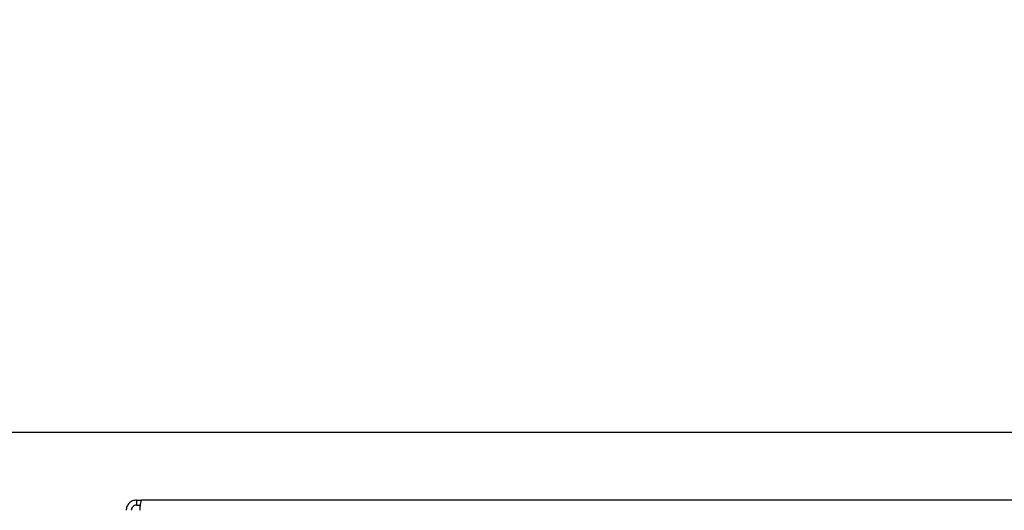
# Model space of a CAD drawing. Header units: millimetres. Extents: x 20 to 26560, y 16 to 18133.
# Tile 12 of 106: x 8107 to 8879, y 1633 to 2018. Entities that reach past the tile are written whole.
import ezdxf

# ---------------------------------------------------------------- set-up
doc = ezdxf.new("R2010")
doc.units = ezdxf.units.MM
doc.header["$LTSCALE"] = 2
doc.layers.add('COMPONENT_GEOMETRY', color=7, linetype='Continuous')
doc.styles.add('SLDTEXTSTYLE0', font='TXT', dxfattribs={"width": 0.75})
doc.dimstyles.new('SLDDIMSTYLE1', dxfattribs={"dimtxt": 150, "dimasz": 6.604, "dimexe": 0, "dimexo": 0.0625, "dimgap": 37.5, "dimtad": 0, "dimtih": 1, "dimtoh": 1, "dimdec": 0, "dimrnd": 1e-09, "dimzin": 12, "dimdsep": 46, "dimtxsty": 'SLDTEXTSTYLE0', "dimsah": 1, "dimcen": 0.09, "dimadec": 0, "dimazin": 3, "dimtfac": 1, "dimtdec": 0, "dimtofl": 0, "dimtmove": 0, "dimatfit": 3, "dimfxl": 1, "dimfrac": 2, "dimtolj": 1, "dimtzin": 12, "dimarcsym": 0})

# ---------------------------------------------------------------- blocks, each defined once
blk = doc.blocks.new('_D_3')
at = {"layer": 'COMPONENT_GEOMETRY', "color": 7}
for p, q in [((8984.05, 7535.45), (6795.61, 7535.45)), ((6801.96, 7535.45), (6801.96, 4861.46)), ((6501.85, 4830.99), (6456.15, 4830.99)), ((6456.15, 4830.99), (6456.15, 4592.87)), ((7102.06, 4830.99), (7147.76, 4830.99)), ((7147.76, 4830.99), (7147.76, 4592.87)), ((6456.15, 4592.87), (6501.85, 4592.87)), ((7147.76, 4592.87), (7102.06, 4592.87)), ((6801.96, 1694.45), (6801.96, 4368.44)), ((8900.92, 1694.45), (6795.61, 1694.45))]:
    blk.add_line(p, q, dxfattribs=at)
for points in [[(6801.96, 7535.45), (6800.94, 7528.85), (6802.97, 7528.85)], [(6801.96, 1694.45), (6802.97, 1701.06), (6800.94, 1701.06)]]:
    blk.add_solid(points, dxfattribs=at)
at = {"layer": 'COMPONENT_GEOMETRY', "color": 7, "char_height": 150, "attachment_point": 1, "style": 'SLDTEXTSTYLE0'}
for s, insert in [('9\'6.98"', (6501.85, 4786.23)), ('2921mm', (6392.79, 4561.8))]:
    blk.add_mtext(s, dxfattribs=dict(at, insert=insert))

msp = doc.modelspace()

# ---------------------------------------------------------------- linework, layer by layer
at = {"color": 7, "linetype": 'Continuous', "lineweight": 25}
for p, q in [((8198.46, 1641.45), (8198.46, 1637.45)), ((8198.46, 1641.45), (8202.46, 1641.45)), ((8198.46, 1637.45), (8201.61, 1637.45)), ((9994.46, 1641.45), (8202.46, 1641.45))]:
    msp.add_line(p, q, dxfattribs=at)
for points, knots in [([(8198.46, 1641.45), (8197.44, 1641.34), (8195.88, 1641.17), (8194.03, 1640.17), (8192.76, 1639.15), (8191.74, 1637.88), (8190.74, 1636.03), (8190.57, 1634.47), (8190.46, 1633.45)], [0, 0, 0, 0, 0.241165, 0.369516, 0.5, 0.630484, 0.758835, 1, 1, 1, 1]), ([(8198.46, 1637.45), (8198.21, 1637.44), (8197.7, 1637.41), (8196.69, 1637.1), (8195.55, 1636.36), (8194.81, 1635.22), (8194.5, 1634.21), (8194.47, 1633.7), (8194.46, 1633.45)], [0, 0, 0, 0, 0.11666, 0.240366, 0.5, 0.759634, 0.88334, 1, 1, 1, 1]), ([(8201.29, 1633.45), (8201.33, 1634.47), (8201.4, 1636.03), (8201.66, 1637.88), (8201.87, 1639.15), (8202.09, 1640.17), (8202.35, 1641.17), (8202.42, 1641.34), (8202.46, 1641.45)], [0, 0, 0, 0, 0.241165, 0.369516, 0.5, 0.630484, 0.758835, 1, 1, 1, 1])]:
    msp.add_open_spline(points, degree=3, knots=knots, dxfattribs=at)

# ---------------------------------------------------------------- dimensions: what is measured, and where the dimension line sits
at = {"layer": 'COMPONENT_GEOMETRY', "color": 7}
dim = msp.add_linear_dim(base=(6801.96, 7535.45), p1=(8903.46, 1694.45), p2=(8986.59, 7535.45), angle=90, dimstyle='SLDDIMSTYLE1', dxfattribs=at)
dim.commit()
dim.dimension.update_dxf_attribs({"geometry": '_D_3', "text_midpoint": (6801.96, 4614.95), "dimtype": 160})

doc.saveas('drawing.dxf')
